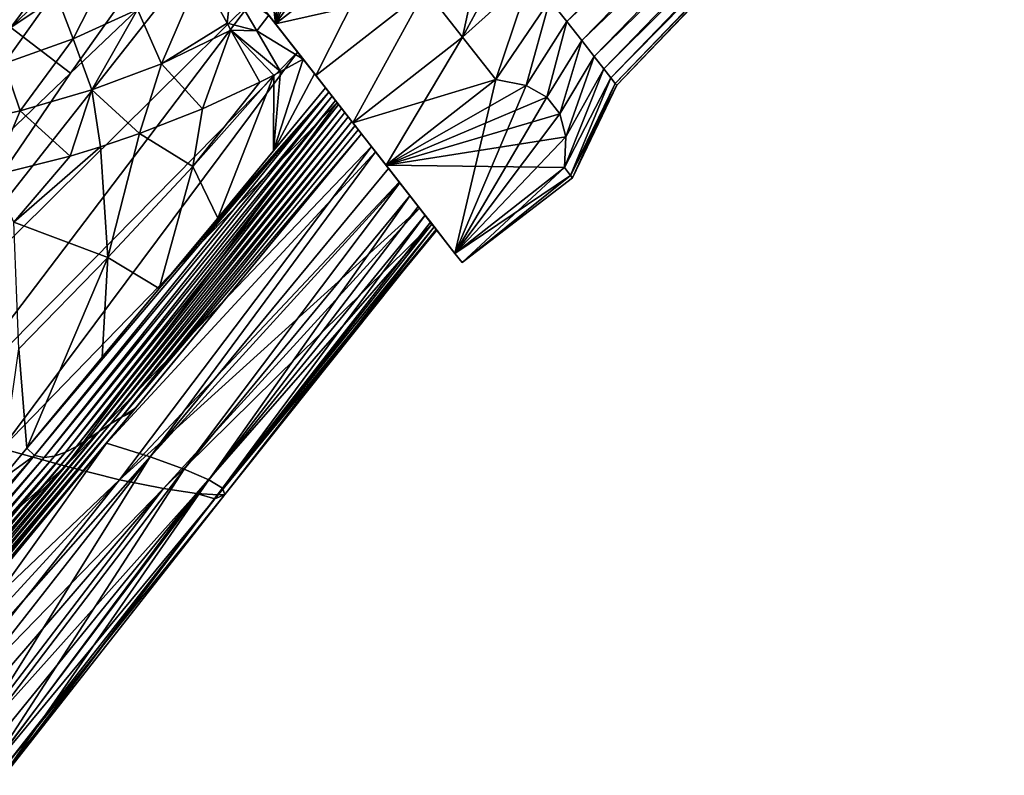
# Model space of a CAD drawing. Header units: millimetres. Extents: x -84 to 84, y -375 to 242.
# Tile 82 of 166: x 25 to 60, y 0 to 27. Entities that reach past the tile are written whole.
import ezdxf

# ---------------------------------------------------------------- set-up
doc = ezdxf.new("R2010")
doc.units = ezdxf.units.MM
doc.header["$LTSCALE"] = 81.481481
for name, color, linetype in [('29', 7, 'CONTINUOUS'), ('30', 7, 'CONTINUOUS'), ('37', 7, 'CONTINUOUS'), ('38', 7, 'CONTINUOUS'), ('39', 7, 'CONTINUOUS'), ('46', 7, 'CONTINUOUS'), ('48', 7, 'CONTINUOUS'), ('63', 7, 'CONTINUOUS'), ('64', 7, 'CONTINUOUS'), ('65', 7, 'CONTINUOUS'), ('66', 7, 'CONTINUOUS'), ('67', 7, 'CONTINUOUS'), ('68', 7, 'CONTINUOUS'), ('71', 7, 'CONTINUOUS'), ('72', 7, 'CONTINUOUS'), ('73', 7, 'CONTINUOUS'), ('74', 7, 'CONTINUOUS')]:
    doc.layers.add(name, color=color, linetype=linetype)

msp = doc.modelspace()

# ---------------------------------------------------------------- linework, layer by layer
at = {"layer": '29', "color": 7, "linetype": 'CONTINUOUS', "true_color": 0x69ffac}
for points in [[(25.976, 28.173, -8.755), (28.094, 29.37, -6.807), (26.622, 26.465, -9.058), (25.976, 28.173, -8.755)], [(26.622, 26.465, -9.058), (28.094, 29.37, -6.807), (28.935, 27.524, -7.08), (26.622, 26.465, -9.058)], [(29.794, 25.573, -7.096), (28.935, 27.524, -7.08), (31.183, 28.802, -5.232), (29.794, 25.573, -7.096)], [(29.794, 25.573, -7.096), (31.183, 28.802, -5.232), (32.154, 27.031, -5.167), (29.794, 25.573, -7.096)], [(23.595, 27.185, -10.894), (25.976, 28.173, -8.755), (24.148, 25.582, -11.183), (23.595, 27.185, -10.894)], [(24.148, 25.582, -11.183), (25.976, 28.173, -8.755), (26.622, 26.465, -9.058), (24.148, 25.582, -11.183)], [(27.292, 24.635, -9.135), (26.622, 26.465, -9.058), (28.935, 27.524, -7.08), (27.292, 24.635, -9.135)], [(29.794, 25.573, -7.096), (27.292, 24.635, -9.135), (28.935, 27.524, -7.08), (29.794, 25.573, -7.096)], [(32.293, 26.777, -5.139), (29.794, 25.573, -7.096), (32.154, 27.031, -5.167), (32.293, 26.777, -5.139)], [(29.794, 25.573, -7.096), (32.293, 26.777, -5.139), (31.276, 23.954, -6.405), (29.794, 25.573, -7.096)], [(32.293, 26.777, -5.139), (33.327, 24.906, -4.765), (31.276, 23.954, -6.405), (32.293, 26.777, -5.139)], [(24.719, 23.875, -11.284), (24.148, 25.582, -11.183), (26.622, 26.465, -9.058), (24.719, 23.875, -11.284)], [(27.292, 24.635, -9.135), (24.719, 23.875, -11.284), (26.622, 26.465, -9.058), (27.292, 24.635, -9.135)], [(24.719, 23.875, -11.284), (22.038, 23.297, -13.502), (24.148, 25.582, -11.183), (24.719, 23.875, -11.284)], [(27.292, 24.635, -9.135), (29.794, 25.573, -7.096), (29.009, 23.061, -8.234), (27.292, 24.635, -9.135)], [(29.009, 23.061, -8.234), (29.794, 25.573, -7.096), (31.276, 23.954, -6.405), (29.009, 23.061, -8.234)], [(24.719, 23.875, -11.284), (27.292, 24.635, -9.135), (26.511, 22.253, -10.301), (24.719, 23.875, -11.284)], [(26.511, 22.253, -10.301), (27.292, 24.635, -9.135), (27.609, 22.587, -9.385), (26.511, 22.253, -10.301)], [(27.609, 22.587, -9.385), (27.292, 24.635, -9.135), (29.009, 23.061, -8.234), (27.609, 22.587, -9.385)], [(22.038, 23.297, -13.502), (24.719, 23.875, -11.284), (23.743, 21.552, -12.623), (22.038, 23.297, -13.502)], [(23.743, 21.552, -12.623), (24.719, 23.875, -11.284), (26.511, 22.253, -10.301), (23.743, 21.552, -12.623)]]:
    msp.add_3dface(points, dxfattribs=at)
at = {"layer": '30', "color": 7, "linetype": 'CONTINUOUS', "true_color": 0x69ffac}
for points in [[(32.154, 27.031, -5.167), (31.183, 28.802, -5.232), (32.301, 28.326, -4.745), (32.154, 27.031, -5.167)], [(33.225, 26.752, -4.541), (32.154, 27.031, -5.167), (32.301, 28.326, -4.745), (33.225, 26.752, -4.541)], [(33.225, 26.752, -4.541), (32.301, 28.326, -4.745), (33.65, 27.319, -4.16), (33.225, 26.752, -4.541)], [(34.892, 25.73, -3.49), (33.225, 26.752, -4.541), (33.65, 27.319, -4.16), (34.892, 25.73, -3.49)], [(32.293, 26.777, -5.139), (32.154, 27.031, -5.167), (33.225, 26.752, -4.541), (32.293, 26.777, -5.139)], [(33.327, 24.906, -4.765), (32.293, 26.777, -5.139), (33.837, 25.165, -4.353), (33.327, 24.906, -4.765)], [(33.837, 25.165, -4.353), (32.293, 26.777, -5.139), (34.071, 25.287, -4.163), (33.837, 25.165, -4.353)], [(34.071, 25.287, -4.163), (32.293, 26.777, -5.139), (33.225, 26.752, -4.541), (34.071, 25.287, -4.163)], [(34.071, 25.287, -4.163), (33.225, 26.752, -4.541), (34.892, 25.73, -3.49), (34.071, 25.287, -4.163)]]:
    msp.add_3dface(points, dxfattribs=at)
at = {"layer": '37', "color": 7, "linetype": 'CONTINUOUS', "true_color": 0x69ffac}
for points in [[(34.071, 25.287, -4.163), (34.892, 25.73, -3.49), (33.828, 22.443, -4.505), (34.071, 25.287, -4.163)], [(33.828, 22.443, -4.505), (34.892, 25.73, -3.49), (35.297, 25.212, -3.191), (33.828, 22.443, -4.505)], [(33.327, 24.906, -4.765), (33.837, 25.165, -4.353), (30.918, 21.884, -6.966), (33.327, 24.906, -4.765)], [(30.918, 21.884, -6.966), (33.837, 25.165, -4.353), (31.824, 20.024, -6.261), (30.918, 21.884, -6.966)], [(31.824, 20.024, -6.261), (33.837, 25.165, -4.353), (33.828, 22.443, -4.505), (31.824, 20.024, -6.261)], [(33.837, 25.165, -4.353), (34.071, 25.287, -4.163), (33.828, 22.443, -4.505), (33.837, 25.165, -4.353)], [(35.691, 24.708, -2.855), (33.828, 22.443, -4.505), (35.297, 25.212, -3.191), (35.691, 24.708, -2.855)], [(31.276, 23.954, -6.405), (33.327, 24.906, -4.765), (30.918, 21.884, -6.966), (31.276, 23.954, -6.405)], [(29.009, 23.061, -8.234), (31.276, 23.954, -6.405), (30.918, 21.884, -6.966), (29.009, 23.061, -8.234)], [(27.609, 22.587, -9.385), (29.009, 23.061, -8.234), (27.868, 18.611, -9.728), (27.609, 22.587, -9.385)], [(29.009, 23.061, -8.234), (30.918, 21.884, -6.966), (27.868, 18.611, -9.728), (29.009, 23.061, -8.234)], [(26.511, 22.253, -10.301), (27.609, 22.587, -9.385), (24.498, 19.879, -12.352), (26.511, 22.253, -10.301)], [(27.609, 22.587, -9.385), (27.868, 18.611, -9.728), (24.498, 19.879, -12.352), (27.609, 22.587, -9.385)], [(23.743, 21.552, -12.623), (26.511, 22.253, -10.301), (24.498, 19.879, -12.352), (23.743, 21.552, -12.623)], [(27.868, 18.611, -9.728), (30.918, 21.884, -6.966), (29.718, 17.49, -8.078), (27.868, 18.611, -9.728)], [(29.718, 17.49, -8.078), (30.918, 21.884, -6.966), (31.824, 20.024, -6.261), (29.718, 17.49, -8.078)], [(27.868, 18.611, -9.728), (24.669, 15.322, -12.566), (24.498, 19.879, -12.352), (27.868, 18.611, -9.728)], [(24.669, 15.322, -12.566), (27.868, 18.611, -9.728), (24.956, 11.754, -12.038), (24.669, 15.322, -12.566)], [(24.956, 11.754, -12.038), (27.868, 18.611, -9.728), (27.664, 15.021, -9.814), (24.956, 11.754, -12.038)], [(27.664, 15.021, -9.814), (27.868, 18.611, -9.728), (29.718, 17.49, -8.078), (27.664, 15.021, -9.814)], [(23.994, 10.591, -12.807), (24.669, 15.322, -12.566), (24.956, 11.754, -12.038), (23.994, 10.591, -12.807)]]:
    msp.add_3dface(points, dxfattribs=at)
at = {"layer": '38', "color": 7, "linetype": 'CONTINUOUS', "true_color": 0x69ffac}
for points in [[(28.741, 13.052, -8.385), (36.981, 23.056, -1.358), (27.827, 11.94, -9.127), (28.741, 13.052, -8.385)], [(27.827, 11.94, -9.127), (36.981, 23.056, -1.358), (37.491, 22.402, -0.545), (27.827, 11.94, -9.127)], [(28.858, 13.195, -8.289), (36.981, 23.056, -1.358), (28.741, 13.052, -8.385), (28.858, 13.195, -8.289)], [(29.387, 11.445, -6.84), (27.827, 11.94, -9.127), (37.491, 22.402, -0.545), (29.387, 11.445, -6.84)], [(37.954, 21.811, 0.344), (29.387, 11.445, -6.84), (37.491, 22.402, -0.545), (37.954, 21.811, 0.344)], [(38.364, 21.286, 1.298), (29.387, 11.445, -6.84), (37.954, 21.811, 0.344), (38.364, 21.286, 1.298)], [(30.615, 10.997, -4.238), (29.387, 11.445, -6.84), (38.364, 21.286, 1.298), (30.615, 10.997, -4.238)], [(38.721, 20.83, 2.307), (30.615, 10.997, -4.238), (38.364, 21.286, 1.298), (38.721, 20.83, 2.307)], [(31.493, 10.622, -1.395), (30.615, 10.997, -4.238), (38.721, 20.83, 2.307), (31.493, 10.622, -1.395)], [(39.022, 20.444, 3.361), (31.493, 10.622, -1.395), (38.721, 20.83, 2.307), (39.022, 20.444, 3.361)], [(39.268, 20.129, 4.452), (31.493, 10.622, -1.395), (39.022, 20.444, 3.361), (39.268, 20.129, 4.452)], [(31.989, 10.319, 1.598), (31.493, 10.622, -1.395), (39.268, 20.129, 4.452), (31.989, 10.319, 1.598)], [(39.459, 19.884, 5.58), (31.989, 10.319, 1.598), (39.268, 20.129, 4.452), (39.459, 19.884, 5.58)], [(39.595, 19.711, 6.745), (31.989, 10.319, 1.598), (39.459, 19.884, 5.58), (39.595, 19.711, 6.745)], [(31.828, 10.08, 7.652), (32.072, 10.091, 4.64), (39.672, 19.611, 7.947), (31.828, 10.08, 7.652)], [(39.688, 19.592, 9.186), (31.828, 10.08, 7.652), (39.672, 19.611, 7.947), (39.688, 19.592, 9.186)], [(32.072, 10.091, 4.64), (31.989, 10.319, 1.598), (39.595, 19.711, 6.745), (32.072, 10.091, 4.64)], [(39.672, 19.611, 7.947), (32.072, 10.091, 4.64), (39.595, 19.711, 6.745), (39.672, 19.611, 7.947)], [(19.293, 0, -15.089), (18.007, 0, -16.641), (27.827, 11.94, -9.127), (19.293, 0, -15.089)], [(27.827, 11.94, -9.127), (18.007, 0, -16.641), (20.003, 2.425, -15.191), (27.827, 11.94, -9.127)], [(19.293, 0, -15.089), (27.827, 11.94, -9.127), (29.387, 11.445, -6.84), (19.293, 0, -15.089)], [(20.427, 0, -13.43), (19.293, 0, -15.089), (29.387, 11.445, -6.84), (20.427, 0, -13.43)], [(22.24, 0, -9.841), (20.427, 0, -13.43), (29.387, 11.445, -6.84), (22.24, 0, -9.841)], [(22.24, 0, -9.841), (29.387, 11.445, -6.84), (30.615, 10.997, -4.238), (22.24, 0, -9.841)], [(23.469, 0, -6.013), (22.24, 0, -9.841), (30.615, 10.997, -4.238), (23.469, 0, -6.013)], [(23.469, 0, -6.013), (30.615, 10.997, -4.238), (31.493, 10.622, -1.395), (23.469, 0, -6.013)], [(24.118, 0, -2.03), (23.469, 0, -6.013), (31.493, 10.622, -1.395), (24.118, 0, -2.03)], [(24.118, 0, -2.03), (31.493, 10.622, -1.395), (31.989, 10.319, 1.598), (24.118, 0, -2.03)], [(24.155, 0, 2.03), (24.118, 0, -2.03), (31.989, 10.319, 1.598), (24.155, 0, 2.03)], [(24.155, 0, 2.03), (31.989, 10.319, 1.598), (32.072, 10.091, 4.64), (24.155, 0, 2.03)], [(23.502, 0, 6.061), (23.918, 0, 4.054), (31.712, 9.939, 7.63), (23.502, 0, 6.061)], [(23.918, 0, 4.054), (24.155, 0, 2.03), (32.072, 10.091, 4.64), (23.918, 0, 4.054)], [(23.918, 0, 4.054), (32.072, 10.091, 4.64), (31.712, 9.939, 7.63), (23.918, 0, 4.054)], [(31.712, 9.939, 7.63), (32.072, 10.091, 4.64), (31.828, 10.08, 7.652), (31.712, 9.939, 7.63)]]:
    msp.add_3dface(points, dxfattribs=at)
at = {"layer": '39', "color": 7, "linetype": 'CONTINUOUS', "true_color": 0x69ffac}
for points in [[(24.956, 11.754, -12.038), (29.718, 17.49, -8.078), (35.811, 24.555, -2.742), (24.956, 11.754, -12.038)], [(25.235, 11.489, -11.723), (24.956, 11.754, -12.038), (35.811, 24.555, -2.742), (25.235, 11.489, -11.723)], [(35.929, 24.404, -2.627), (25.235, 11.489, -11.723), (35.811, 24.555, -2.742), (35.929, 24.404, -2.627)], [(29.718, 17.49, -8.078), (31.824, 20.024, -6.261), (35.811, 24.555, -2.742), (29.718, 17.49, -8.078)], [(31.824, 20.024, -6.261), (33.828, 22.443, -4.505), (35.691, 24.708, -2.855), (31.824, 20.024, -6.261)], [(31.824, 20.024, -6.261), (35.691, 24.708, -2.855), (35.811, 24.555, -2.742), (31.824, 20.024, -6.261)], [(25.583, 11.416, -11.369), (25.235, 11.489, -11.723), (35.929, 24.404, -2.627), (25.583, 11.416, -11.369)], [(36.045, 24.255, -2.509), (25.583, 11.416, -11.369), (35.929, 24.404, -2.627), (36.045, 24.255, -2.509)], [(25.955, 11.464, -11.01), (25.583, 11.416, -11.369), (36.045, 24.255, -2.509), (25.955, 11.464, -11.01)], [(36.158, 24.109, -2.389), (25.955, 11.464, -11.01), (36.045, 24.255, -2.509), (36.158, 24.109, -2.389)], [(26.344, 11.608, -10.646), (25.955, 11.464, -11.01), (36.158, 24.109, -2.389), (26.344, 11.608, -10.646)], [(36.27, 23.966, -2.266), (26.344, 11.608, -10.646), (36.158, 24.109, -2.389), (36.27, 23.966, -2.266)], [(26.744, 11.822, -10.278), (26.344, 11.608, -10.646), (36.27, 23.966, -2.266), (26.744, 11.822, -10.278)], [(36.38, 23.825, -2.14), (26.744, 11.822, -10.278), (36.27, 23.966, -2.266), (36.38, 23.825, -2.14)], [(27.151, 12.082, -9.907), (26.744, 11.822, -10.278), (36.38, 23.825, -2.14), (27.151, 12.082, -9.907)], [(36.509, 23.66, -1.986), (27.151, 12.082, -9.907), (36.38, 23.825, -2.14), (36.509, 23.66, -1.986)], [(27.559, 12.36, -9.533), (27.151, 12.082, -9.907), (36.509, 23.66, -1.986), (27.559, 12.36, -9.533)], [(36.633, 23.501, -1.832), (27.559, 12.36, -9.533), (36.509, 23.66, -1.986), (36.633, 23.501, -1.832)], [(27.962, 12.631, -9.156), (27.559, 12.36, -9.533), (36.633, 23.501, -1.832), (27.962, 12.631, -9.156)], [(36.753, 23.347, -1.675), (27.962, 12.631, -9.156), (36.633, 23.501, -1.832), (36.753, 23.347, -1.675)], [(28.356, 12.869, -8.774), (27.962, 12.631, -9.156), (36.753, 23.347, -1.675), (28.356, 12.869, -8.774)], [(36.869, 23.199, -1.517), (28.356, 12.869, -8.774), (36.753, 23.347, -1.675), (36.869, 23.199, -1.517)], [(36.981, 23.056, -1.358), (28.356, 12.869, -8.774), (36.869, 23.199, -1.517), (36.981, 23.056, -1.358)], [(36.981, 23.056, -1.358), (28.858, 13.195, -8.289), (28.356, 12.869, -8.774), (36.981, 23.056, -1.358)], [(24.956, 11.754, -12.038), (27.664, 15.021, -9.814), (29.718, 17.49, -8.078), (24.956, 11.754, -12.038)], [(28.858, 13.195, -8.289), (28.741, 13.052, -8.385), (28.356, 12.869, -8.774), (28.858, 13.195, -8.289)], [(27.962, 12.631, -9.156), (28.356, 12.869, -8.774), (19.37, 2.255, -15.814), (27.962, 12.631, -9.156)], [(19.37, 2.255, -15.814), (28.356, 12.869, -8.774), (19.587, 2.33, -15.609), (19.37, 2.255, -15.814)], [(19.587, 2.33, -15.609), (28.356, 12.869, -8.774), (19.801, 2.391, -15.399), (19.587, 2.33, -15.609)], [(28.741, 13.052, -8.385), (27.827, 11.94, -9.127), (19.801, 2.391, -15.399), (28.741, 13.052, -8.385)], [(28.356, 12.869, -8.774), (28.741, 13.052, -8.385), (19.801, 2.391, -15.399), (28.356, 12.869, -8.774)], [(27.559, 12.36, -9.533), (27.962, 12.631, -9.156), (19.156, 2.174, -16.012), (27.559, 12.36, -9.533)], [(19.156, 2.174, -16.012), (27.962, 12.631, -9.156), (19.37, 2.255, -15.814), (19.156, 2.174, -16.012)], [(26.744, 11.822, -10.278), (27.151, 12.082, -9.907), (18.428, 1.893, -16.668), (26.744, 11.822, -10.278)], [(18.428, 1.893, -16.668), (27.151, 12.082, -9.907), (18.762, 2.018, -16.369), (18.428, 1.893, -16.668)], [(27.151, 12.082, -9.907), (27.559, 12.36, -9.533), (18.762, 2.018, -16.369), (27.151, 12.082, -9.907)], [(18.762, 2.018, -16.369), (27.559, 12.36, -9.533), (19.156, 2.174, -16.012), (18.762, 2.018, -16.369)], [(26.344, 11.608, -10.646), (26.744, 11.822, -10.278), (18.143, 1.8, -16.922), (26.344, 11.608, -10.646)], [(18.143, 1.8, -16.922), (26.744, 11.822, -10.278), (18.428, 1.893, -16.668), (18.143, 1.8, -16.922)], [(27.827, 11.94, -9.127), (20.003, 2.425, -15.191), (19.801, 2.391, -15.399), (27.827, 11.94, -9.127)], [(23.994, 10.591, -12.807), (24.956, 11.754, -12.038), (25.235, 11.489, -11.723), (23.994, 10.591, -12.807)], [(17.167, 2.274, -17.917), (23.994, 10.591, -12.807), (25.235, 11.489, -11.723), (17.167, 2.274, -17.917)], [(17.167, 2.274, -17.917), (25.235, 11.489, -11.723), (17.191, 2.019, -17.85), (17.167, 2.274, -17.917)], [(17.191, 2.019, -17.85), (25.235, 11.489, -11.723), (17.278, 1.846, -17.739), (17.191, 2.019, -17.85)], [(25.235, 11.489, -11.723), (25.583, 11.416, -11.369), (17.278, 1.846, -17.739), (25.235, 11.489, -11.723)], [(17.278, 1.846, -17.739), (25.583, 11.416, -11.369), (17.433, 1.743, -17.577), (17.278, 1.846, -17.739)], [(25.583, 11.416, -11.369), (25.955, 11.464, -11.01), (17.433, 1.743, -17.577), (25.583, 11.416, -11.369)], [(17.433, 1.743, -17.577), (25.955, 11.464, -11.01), (17.643, 1.712, -17.377), (17.433, 1.743, -17.577)], [(25.955, 11.464, -11.01), (26.344, 11.608, -10.646), (17.643, 1.712, -17.377), (25.955, 11.464, -11.01)], [(17.643, 1.712, -17.377), (26.344, 11.608, -10.646), (17.88, 1.736, -17.159), (17.643, 1.712, -17.377)], [(17.88, 1.736, -17.159), (26.344, 11.608, -10.646), (18.143, 1.8, -16.922), (17.88, 1.736, -17.159)]]:
    msp.add_3dface(points, dxfattribs=at)
at = {"layer": '46', "color": 7, "linetype": 'CONTINUOUS', "true_color": 0x69ffac}
for points in [[(26.528, 25.232, 22.832), (18.53, 13.486, 23.247), (31.544, 30.015, 22.516), (26.528, 25.232, 22.832)], [(31.544, 30.015, 22.516), (18.53, 13.486, 23.247), (33.146, 27.965, 22.271), (31.544, 30.015, 22.516)], [(18.53, 13.486, 23.247), (21.449, 12.546, 22.386), (33.146, 27.965, 22.271), (18.53, 13.486, 23.247)], [(33.146, 27.965, 22.271), (21.449, 12.546, 22.386), (34.689, 25.99, 21.524), (33.146, 27.965, 22.271)], [(21.449, 12.546, 22.386), (24.063, 11.75, 20.989), (34.689, 25.99, 21.524), (21.449, 12.546, 22.386)], [(34.689, 25.99, 21.524), (24.063, 11.75, 20.989), (36.107, 24.175, 20.285), (34.689, 25.99, 21.524)], [(20.93, 19.896, 23.184), (18.53, 13.486, 23.247), (26.528, 25.232, 22.832), (20.93, 19.896, 23.184)], [(24.063, 11.75, 20.989), (26.351, 11.107, 19.096), (36.107, 24.175, 20.285), (24.063, 11.75, 20.989)], [(36.107, 24.175, 20.285), (26.351, 11.107, 19.096), (37.343, 22.592, 18.605), (36.107, 24.175, 20.285)], [(26.351, 11.107, 19.096), (28.294, 10.624, 16.75), (37.343, 22.592, 18.605), (26.351, 11.107, 19.096)], [(37.343, 22.592, 18.605), (28.294, 10.624, 16.75), (38.341, 21.316, 16.557), (37.343, 22.592, 18.605)], [(38.341, 21.316, 16.557), (28.294, 10.624, 16.75), (39.069, 20.383, 14.246), (38.341, 21.316, 16.557)], [(28.294, 10.624, 16.75), (29.868, 10.301, 14.012), (39.069, 20.383, 14.246), (28.294, 10.624, 16.75)], [(39.069, 20.383, 14.246), (29.868, 10.301, 14.012), (39.515, 19.812, 11.762), (39.069, 20.383, 14.246)], [(29.868, 10.301, 14.012), (31.051, 10.129, 10.952), (39.515, 19.812, 11.762), (29.868, 10.301, 14.012)], [(31.051, 10.129, 10.952), (31.828, 10.08, 7.652), (39.515, 19.812, 11.762), (31.051, 10.129, 10.952)], [(31.828, 10.08, 7.652), (39.688, 19.592, 9.186), (39.515, 19.812, 11.762), (31.828, 10.08, 7.652)], [(13.895, 0, 20.021), (26.351, 11.107, 19.096), (24.063, 11.75, 20.989), (13.895, 0, 20.021)], [(13.895, 0, 20.021), (15.568, 0, 18.712), (26.351, 11.107, 19.096), (13.895, 0, 20.021)], [(15.568, 0, 18.712), (17.125, 0, 17.263), (26.351, 11.107, 19.096), (15.568, 0, 18.712)], [(17.125, 0, 17.263), (28.294, 10.624, 16.75), (26.351, 11.107, 19.096), (17.125, 0, 17.263)], [(17.125, 0, 17.263), (18.552, 0, 15.687), (28.294, 10.624, 16.75), (17.125, 0, 17.263)], [(18.552, 0, 15.687), (19.842, 0, 13.994), (28.294, 10.624, 16.75), (18.552, 0, 15.687)], [(19.842, 0, 13.994), (29.868, 10.301, 14.012), (28.294, 10.624, 16.75), (19.842, 0, 13.994)], [(19.842, 0, 13.994), (20.991, 0, 12.185), (29.868, 10.301, 14.012), (19.842, 0, 13.994)], [(20.991, 0, 12.185), (21.991, 0, 10.261), (29.868, 10.301, 14.012), (20.991, 0, 12.185)], [(21.991, 0, 10.261), (31.051, 10.129, 10.952), (29.868, 10.301, 14.012), (21.991, 0, 10.261)], [(21.991, 0, 10.261), (22.832, 0, 8.22), (31.051, 10.129, 10.952), (21.991, 0, 10.261)], [(22.832, 0, 8.22), (23.502, 0, 6.061), (31.051, 10.129, 10.952), (22.832, 0, 8.22)], [(23.502, 0, 6.061), (31.712, 9.939, 7.63), (31.051, 10.129, 10.952), (23.502, 0, 6.061)], [(31.712, 9.939, 7.63), (31.828, 10.08, 7.652), (31.051, 10.129, 10.952), (31.712, 9.939, 7.63)]]:
    msp.add_3dface(points, dxfattribs=at)
at = {"layer": '48', "color": 7, "linetype": 'CONTINUOUS', "true_color": 0x69ffac}
for points in [[(22.219, 28.512, 21.942), (24.386, 26.871, 22.603), (29.063, 33.191, 21.905), (22.219, 28.512, 21.942)], [(29.063, 33.191, 21.905), (24.386, 26.871, 22.603), (29.869, 32.159, 22.236), (29.063, 33.191, 21.905)], [(29.869, 32.159, 22.236), (24.386, 26.871, 22.603), (30.698, 31.097, 22.442), (29.869, 32.159, 22.236)], [(24.386, 26.871, 22.603), (26.528, 25.232, 22.832), (30.698, 31.097, 22.442), (24.386, 26.871, 22.603)], [(26.528, 25.232, 22.832), (31.544, 30.015, 22.516), (30.698, 31.097, 22.442), (26.528, 25.232, 22.832)], [(20.93, 19.896, 23.184), (26.528, 25.232, 22.832), (24.386, 26.871, 22.603), (20.93, 19.896, 23.184)]]:
    msp.add_3dface(points, dxfattribs=at)
at = {"layer": '63', "color": 7, "linetype": 'CONTINUOUS', "true_color": 0xa2afbf}
for points in [[(43.755, 27.867, 0.021), (58.461, 41.367, 2.496), (44.367, 27.084, 1.133), (43.755, 27.867, 0.021)], [(58.461, 41.367, 2.496), (58.942, 40.751, 3.492), (44.367, 27.084, 1.133), (58.461, 41.367, 2.496)], [(44.367, 27.084, 1.133), (58.942, 40.751, 3.492), (44.898, 26.404, 2.35), (44.367, 27.084, 1.133)], [(58.942, 40.751, 3.492), (59.341, 40.24, 4.567), (44.898, 26.404, 2.35), (58.942, 40.751, 3.492)], [(44.898, 26.404, 2.35), (59.341, 40.24, 4.567), (45.342, 25.835, 3.655), (44.898, 26.404, 2.35)], [(59.341, 40.24, 4.567), (59.662, 39.83, 5.724), (45.342, 25.835, 3.655), (59.341, 40.24, 4.567)], [(45.342, 25.835, 3.655), (59.662, 39.83, 5.724), (45.694, 25.386, 5.033), (45.342, 25.835, 3.655)], [(59.662, 39.83, 5.724), (59.892, 39.536, 6.919), (45.694, 25.386, 5.033), (59.662, 39.83, 5.724)], [(45.694, 25.386, 5.033), (59.892, 39.536, 6.919), (45.948, 25.061, 6.466), (45.694, 25.386, 5.033)], [(59.892, 39.536, 6.919), (60.031, 39.358, 8.151), (45.948, 25.061, 6.466), (59.892, 39.536, 6.919)], [(45.948, 25.061, 6.466), (60.031, 39.358, 8.151), (46.101, 24.864, 7.936), (45.948, 25.061, 6.466)], [(60.031, 39.358, 8.151), (60.08, 39.295, 9.425), (46.101, 24.864, 7.936), (60.031, 39.358, 8.151)], [(46.101, 24.864, 7.936), (60.08, 39.295, 9.425), (46.153, 24.798, 9.425), (46.101, 24.864, 7.936)]]:
    msp.add_3dface(points, dxfattribs=at)
at = {"layer": '64', "color": 7, "linetype": 'CONTINUOUS', "true_color": 0xa2afbf}
for points in [[(39.283, 28.231, -4.103), (42.321, 29.702, -1.836), (40.618, 26.523, -2.851), (39.283, 28.231, -4.103)], [(42.321, 29.702, -1.836), (43.07, 28.743, -0.973), (40.618, 26.523, -2.851), (42.321, 29.702, -1.836)], [(40.618, 26.523, -2.851), (43.07, 28.743, -0.973), (41.805, 25.003, -1.254), (40.618, 26.523, -2.851)], [(43.07, 28.743, -0.973), (43.755, 27.867, 0.021), (41.805, 25.003, -1.254), (43.07, 28.743, -0.973)], [(41.805, 25.003, -1.254), (43.755, 27.867, 0.021), (42.895, 24.785, 0.205), (41.805, 25.003, -1.254)], [(43.755, 27.867, 0.021), (44.367, 27.084, 1.133), (42.895, 24.785, 0.205), (43.755, 27.867, 0.021)], [(42.895, 24.785, 0.205), (44.367, 27.084, 1.133), (43.641, 24.373, 1.562), (42.895, 24.785, 0.205)], [(44.367, 27.084, 1.133), (44.898, 26.404, 2.35), (43.641, 24.373, 1.562), (44.367, 27.084, 1.133)], [(43.641, 24.373, 1.562), (44.898, 26.404, 2.35), (44.113, 23.77, 2.888), (43.641, 24.373, 1.562)], [(44.898, 26.404, 2.35), (45.342, 25.835, 3.655), (44.113, 23.77, 2.888), (44.898, 26.404, 2.35)], [(44.113, 23.77, 2.888), (45.342, 25.835, 3.655), (44.331, 22.947, 4.245), (44.113, 23.77, 2.888)], [(45.342, 25.835, 3.655), (45.694, 25.386, 5.033), (44.331, 22.947, 4.245), (45.342, 25.835, 3.655)], [(45.694, 25.386, 5.033), (45.948, 25.061, 6.466), (44.279, 21.837, 5.704), (45.694, 25.386, 5.033)], [(44.331, 22.947, 4.245), (45.694, 25.386, 5.033), (44.279, 21.837, 5.704), (44.331, 22.947, 4.245)], [(44.279, 21.837, 5.704), (45.948, 25.061, 6.466), (44.496, 21.559, 7.55), (44.279, 21.837, 5.704)], [(45.948, 25.061, 6.466), (46.101, 24.864, 7.936), (44.496, 21.559, 7.55), (45.948, 25.061, 6.466)], [(46.101, 24.864, 7.936), (46.153, 24.798, 9.425), (44.496, 21.559, 7.55), (46.101, 24.864, 7.936)], [(44.496, 21.559, 7.55), (46.153, 24.798, 9.425), (44.568, 21.466, 9.425), (44.496, 21.559, 7.55)]]:
    msp.add_3dface(points, dxfattribs=at)
at = {"layer": '65', "color": 7, "linetype": 'CONTINUOUS', "true_color": 0xa2afbf}
for points in [[(37.838, 30.081, -4.975), (39.283, 28.231, -4.103), (33.898, 27.002, -4.975), (37.838, 30.081, -4.975)], [(33.898, 27.002, 23.825), (35.349, 25.145, 22.947), (37.838, 30.081, 23.825), (33.898, 27.002, 23.825)], [(37.838, 30.081, 23.825), (35.349, 25.145, 22.947), (39.283, 28.231, 22.953), (37.838, 30.081, 23.825)], [(33.898, 27.002, -4.975), (39.283, 28.231, -4.103), (35.349, 25.145, -4.097), (33.898, 27.002, -4.975)], [(35.349, 25.145, -4.097), (39.283, 28.231, -4.103), (36.671, 23.453, -2.857), (35.349, 25.145, -4.097)], [(35.349, 25.145, 22.947), (36.671, 23.453, 21.707), (39.283, 28.231, 22.953), (35.349, 25.145, 22.947)], [(39.283, 28.231, -4.103), (40.618, 26.523, -2.851), (36.671, 23.453, -2.857), (39.283, 28.231, -4.103)], [(39.283, 28.231, 22.953), (36.671, 23.453, 21.707), (40.618, 26.523, 21.701), (39.283, 28.231, 22.953)], [(40.618, 26.523, -2.851), (41.805, 25.003, -1.254), (36.671, 23.453, -2.857), (40.618, 26.523, -2.851)], [(36.671, 23.453, 21.707), (37.865, 21.924, 20.104), (40.618, 26.523, 21.701), (36.671, 23.453, 21.707)], [(40.618, 26.523, 21.701), (37.865, 21.924, 20.104), (41.805, 25.003, 20.104), (40.618, 26.523, 21.701)], [(36.671, 23.453, -2.857), (41.805, 25.003, -1.254), (37.865, 21.924, -1.254), (36.671, 23.453, -2.857)], [(44.279, 21.837, 5.704), (44.496, 21.559, 7.55), (40.339, 18.758, 5.704), (44.279, 21.837, 5.704)], [(40.339, 18.758, 13.146), (40.596, 18.429, 10.664), (44.279, 21.837, 13.146), (40.339, 18.758, 13.146)], [(44.279, 21.837, 13.146), (40.596, 18.429, 10.664), (44.496, 21.559, 11.3), (44.279, 21.837, 13.146)], [(40.339, 18.758, 5.704), (44.496, 21.559, 7.55), (40.596, 18.429, 8.184), (40.339, 18.758, 5.704)], [(44.496, 21.559, 7.55), (44.568, 21.466, 9.425), (40.596, 18.429, 8.184), (44.496, 21.559, 7.55)], [(40.596, 18.429, 10.664), (44.568, 21.466, 9.425), (44.496, 21.559, 11.3), (40.596, 18.429, 10.664)], [(40.596, 18.429, 8.184), (44.568, 21.466, 9.425), (40.596, 18.429, 10.664), (40.596, 18.429, 8.184)]]:
    msp.add_3dface(points, dxfattribs=at)
at = {"layer": '66', "color": 7, "linetype": 'CONTINUOUS', "true_color": 0xa2afbf}
for points in [[(28.951, 33.334, -4.975), (33.898, 27.002, -4.975), (29.636, 32.457, -3.298), (28.951, 33.334, -4.975)], [(33.898, 27.002, 23.825), (28.951, 33.334, 23.825), (33.212, 27.88, 22.148), (33.898, 27.002, 23.825)], [(29.636, 32.457, -3.298), (33.898, 27.002, -4.975), (31.424, 30.169, -3.625), (29.636, 32.457, -3.298)], [(31.424, 30.169, -3.625), (33.898, 27.002, -4.975), (33.212, 27.88, -3.298), (31.424, 30.169, -3.625)], [(33.212, 27.88, -3.298), (33.898, 27.002, -4.975), (34.91, 25.707, -2.333), (33.212, 27.88, -3.298)], [(34.91, 25.707, 21.183), (33.898, 27.002, 23.825), (33.212, 27.88, 22.148), (34.91, 25.707, 21.183)], [(33.898, 27.002, -4.975), (35.349, 25.145, -4.097), (34.91, 25.707, -2.333), (33.898, 27.002, -4.975)], [(35.349, 25.145, 22.947), (33.898, 27.002, 23.825), (34.91, 25.707, 21.183), (35.349, 25.145, 22.947)], [(34.91, 25.707, -2.333), (35.349, 25.145, -4.097), (36.434, 23.756, -0.777), (34.91, 25.707, -2.333)], [(36.434, 23.756, 19.627), (35.349, 25.145, 22.947), (34.91, 25.707, 21.183), (36.434, 23.756, 19.627)], [(35.349, 25.145, -4.097), (36.671, 23.453, -2.857), (36.434, 23.756, -0.777), (35.349, 25.145, -4.097)], [(36.671, 23.453, 21.707), (35.349, 25.145, 22.947), (36.434, 23.756, 19.627), (36.671, 23.453, 21.707)], [(36.434, 23.756, -0.777), (36.671, 23.453, -2.857), (37.706, 22.129, 1.289), (36.434, 23.756, -0.777)], [(37.706, 22.129, 17.561), (36.671, 23.453, 21.707), (36.434, 23.756, 19.627), (37.706, 22.129, 17.561)], [(36.671, 23.453, -2.857), (37.865, 21.924, -1.254), (37.706, 22.129, 1.289), (36.671, 23.453, -2.857)], [(37.865, 21.924, 20.104), (36.671, 23.453, 21.707), (37.706, 22.129, 17.561), (37.865, 21.924, 20.104)], [(37.706, 22.129, 1.289), (37.865, 21.924, -1.254), (38.663, 20.903, 3.764), (37.706, 22.129, 1.289)], [(38.663, 20.903, 15.086), (37.865, 21.924, 20.104), (37.706, 22.129, 17.561), (38.663, 20.903, 15.086)], [(37.865, 21.924, -1.254), (40.339, 18.758, 5.704), (38.663, 20.903, 3.764), (37.865, 21.924, -1.254)], [(40.339, 18.758, 13.146), (37.865, 21.924, 20.104), (39.257, 20.143, 12.328), (40.339, 18.758, 13.146)], [(39.257, 20.143, 12.328), (37.865, 21.924, 20.104), (38.663, 20.903, 15.086), (39.257, 20.143, 12.328)], [(38.663, 20.903, 3.764), (40.339, 18.758, 5.704), (39.257, 20.143, 6.522), (38.663, 20.903, 3.764)], [(40.339, 18.758, 5.704), (40.339, 18.758, 13.146), (39.257, 20.143, 12.328), (40.339, 18.758, 5.704)], [(39.458, 19.885, 9.425), (40.339, 18.758, 5.704), (39.257, 20.143, 12.328), (39.458, 19.885, 9.425)], [(40.339, 18.758, 5.704), (39.458, 19.885, 9.425), (39.257, 20.143, 6.522), (40.339, 18.758, 5.704)], [(40.339, 18.758, 5.704), (40.596, 18.429, 8.184), (40.339, 18.758, 13.146), (40.339, 18.758, 5.704)], [(40.596, 18.429, 8.184), (40.596, 18.429, 10.664), (40.339, 18.758, 13.146), (40.596, 18.429, 8.184)]]:
    msp.add_3dface(points, dxfattribs=at)
at = {"layer": '67', "color": 7, "linetype": 'CONTINUOUS', "true_color": 0xa2afbf}
for points in [[(44.367, 27.084, 17.717), (58.461, 41.368, 16.354), (43.755, 27.867, 18.829), (44.367, 27.084, 17.717)], [(58.942, 40.752, 15.359), (58.461, 41.368, 16.354), (44.367, 27.084, 17.717), (58.942, 40.752, 15.359)], [(44.898, 26.404, 16.5), (58.942, 40.752, 15.359), (44.367, 27.084, 17.717), (44.898, 26.404, 16.5)], [(59.341, 40.241, 14.284), (58.942, 40.752, 15.359), (44.898, 26.404, 16.5), (59.341, 40.241, 14.284)], [(45.342, 25.835, 15.195), (59.341, 40.241, 14.284), (44.898, 26.404, 16.5), (45.342, 25.835, 15.195)], [(59.662, 39.83, 13.127), (59.341, 40.241, 14.284), (45.342, 25.835, 15.195), (59.662, 39.83, 13.127)], [(45.694, 25.386, 13.817), (59.662, 39.83, 13.127), (45.342, 25.835, 15.195), (45.694, 25.386, 13.817)], [(59.892, 39.536, 11.932), (59.662, 39.83, 13.127), (45.694, 25.386, 13.817), (59.892, 39.536, 11.932)], [(45.948, 25.061, 12.384), (59.892, 39.536, 11.932), (45.694, 25.386, 13.817), (45.948, 25.061, 12.384)], [(60.031, 39.358, 10.7), (59.892, 39.536, 11.932), (45.948, 25.061, 12.384), (60.031, 39.358, 10.7)], [(46.101, 24.864, 10.914), (60.031, 39.358, 10.7), (45.948, 25.061, 12.384), (46.101, 24.864, 10.914)], [(46.153, 24.798, 9.425), (60.031, 39.358, 10.7), (46.101, 24.864, 10.914), (46.153, 24.798, 9.425)], [(60.08, 39.295, 9.425), (60.031, 39.358, 10.7), (46.153, 24.798, 9.425), (60.08, 39.295, 9.425)]]:
    msp.add_3dface(points, dxfattribs=at)
at = {"layer": '68', "color": 7, "linetype": 'CONTINUOUS', "true_color": 0xa2afbf}
for points in [[(39.283, 28.231, 22.953), (40.618, 26.523, 21.701), (41.518, 30.731, 21.408), (39.283, 28.231, 22.953)], [(40.618, 26.523, 21.701), (42.321, 29.702, 20.686), (41.518, 30.731, 21.408), (40.618, 26.523, 21.701)], [(40.618, 26.523, 21.701), (43.07, 28.743, 19.823), (42.321, 29.702, 20.686), (40.618, 26.523, 21.701)], [(40.618, 26.523, 21.701), (41.805, 25.003, 20.104), (43.07, 28.743, 19.823), (40.618, 26.523, 21.701)], [(41.805, 25.003, 20.104), (43.755, 27.867, 18.829), (43.07, 28.743, 19.823), (41.805, 25.003, 20.104)], [(43.755, 27.867, 18.829), (41.805, 25.003, 20.104), (42.895, 24.785, 18.645), (43.755, 27.867, 18.829)], [(44.367, 27.084, 17.717), (43.755, 27.867, 18.829), (42.895, 24.785, 18.645), (44.367, 27.084, 17.717)], [(43.641, 24.374, 17.288), (44.367, 27.084, 17.717), (42.895, 24.785, 18.645), (43.641, 24.374, 17.288)], [(44.898, 26.404, 16.5), (44.367, 27.084, 17.717), (43.641, 24.374, 17.288), (44.898, 26.404, 16.5)], [(44.112, 23.77, 15.962), (44.898, 26.404, 16.5), (43.641, 24.374, 17.288), (44.112, 23.77, 15.962)], [(45.342, 25.835, 15.195), (44.898, 26.404, 16.5), (44.112, 23.77, 15.962), (45.342, 25.835, 15.195)], [(44.331, 22.947, 14.605), (45.342, 25.835, 15.195), (44.112, 23.77, 15.962), (44.331, 22.947, 14.605)], [(45.694, 25.386, 13.817), (45.342, 25.835, 15.195), (44.331, 22.947, 14.605), (45.694, 25.386, 13.817)], [(44.279, 21.837, 13.146), (45.948, 25.061, 12.384), (45.694, 25.386, 13.817), (44.279, 21.837, 13.146)], [(44.279, 21.837, 13.146), (45.694, 25.386, 13.817), (44.331, 22.947, 14.605), (44.279, 21.837, 13.146)], [(44.279, 21.837, 13.146), (44.496, 21.559, 11.3), (45.948, 25.061, 12.384), (44.279, 21.837, 13.146)], [(44.496, 21.559, 11.3), (46.101, 24.864, 10.914), (45.948, 25.061, 12.384), (44.496, 21.559, 11.3)], [(44.496, 21.559, 11.3), (44.568, 21.466, 9.425), (46.101, 24.864, 10.914), (44.496, 21.559, 11.3)], [(44.568, 21.466, 9.425), (46.153, 24.798, 9.425), (46.101, 24.864, 10.914), (44.568, 21.466, 9.425)]]:
    msp.add_3dface(points, dxfattribs=at)
at = {"layer": '71', "color": 7, "linetype": 'CONTINUOUS', "true_color": 0xa2afbf}
for points in [[(28.951, 33.334, 23.825), (33.898, 27.002, 23.825), (32.891, 36.413, 23.825), (28.951, 33.334, 23.825)], [(32.891, 36.413, 23.825), (33.898, 27.002, 23.825), (34.499, 35.531, 23.825), (32.891, 36.413, 23.825)], [(33.898, 27.002, 23.825), (35.727, 34.502, 23.825), (34.499, 35.531, 23.825), (33.898, 27.002, 23.825)], [(33.898, 27.002, 23.825), (36.67, 33.296, 23.825), (35.727, 34.502, 23.825), (33.898, 27.002, 23.825)], [(33.898, 27.002, 23.825), (37.372, 31.855, 23.825), (36.67, 33.296, 23.825), (33.898, 27.002, 23.825)], [(33.898, 27.002, 23.825), (37.838, 30.081, 23.825), (37.372, 31.855, 23.825), (33.898, 27.002, 23.825)]]:
    msp.add_3dface(points, dxfattribs=at)
at = {"layer": '72', "color": 7, "linetype": 'CONTINUOUS', "true_color": 0xa2afbf}
for points in [[(37.865, 21.924, 20.104), (40.339, 18.758, 13.146), (41.805, 25.003, 20.104), (37.865, 21.924, 20.104)], [(41.805, 25.003, 20.104), (40.339, 18.758, 13.146), (42.895, 24.785, 18.645), (41.805, 25.003, 20.104)], [(40.339, 18.758, 13.146), (43.641, 24.374, 17.288), (42.895, 24.785, 18.645), (40.339, 18.758, 13.146)], [(40.339, 18.758, 13.146), (44.112, 23.77, 15.962), (43.641, 24.374, 17.288), (40.339, 18.758, 13.146)], [(40.339, 18.758, 13.146), (44.331, 22.947, 14.605), (44.112, 23.77, 15.962), (40.339, 18.758, 13.146)], [(40.339, 18.758, 13.146), (44.279, 21.837, 13.146), (44.331, 22.947, 14.605), (40.339, 18.758, 13.146)]]:
    msp.add_3dface(points, dxfattribs=at)
at = {"layer": '73', "color": 7, "linetype": 'CONTINUOUS', "true_color": 0xa2afbf}
for points in [[(41.805, 25.003, -1.254), (42.895, 24.785, 0.205), (37.865, 21.924, -1.254), (41.805, 25.003, -1.254)], [(42.895, 24.785, 0.205), (43.641, 24.373, 1.562), (37.865, 21.924, -1.254), (42.895, 24.785, 0.205)], [(43.641, 24.373, 1.562), (44.113, 23.77, 2.888), (37.865, 21.924, -1.254), (43.641, 24.373, 1.562)], [(44.113, 23.77, 2.888), (44.331, 22.947, 4.245), (37.865, 21.924, -1.254), (44.113, 23.77, 2.888)], [(44.331, 22.947, 4.245), (44.279, 21.837, 5.704), (37.865, 21.924, -1.254), (44.331, 22.947, 4.245)], [(37.865, 21.924, -1.254), (44.279, 21.837, 5.704), (40.339, 18.758, 5.704), (37.865, 21.924, -1.254)]]:
    msp.add_3dface(points, dxfattribs=at)
at = {"layer": '74', "color": 7, "linetype": 'CONTINUOUS', "true_color": 0xa2afbf}
msp.add_3dface([(28.951, 33.334, -4.975), (37.838, 30.081, -4.975), (33.898, 27.002, -4.975), (28.951, 33.334, -4.975)], dxfattribs=at)

doc.saveas('drawing.dxf')
